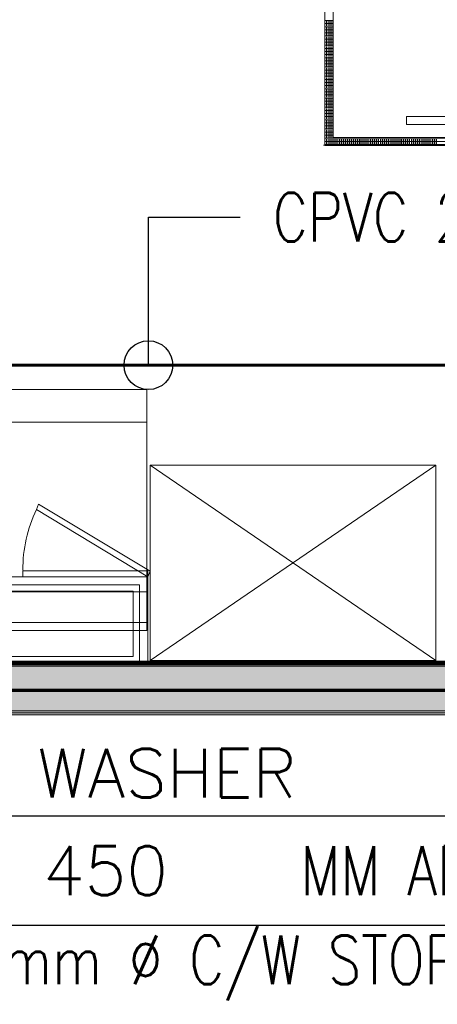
# Model space of a CAD drawing. Extents: x -750 to 58062, y -2404 to 18333.
# Tile 38 of 91: x 15394 to 16680, y 10210 to 13242. Entities that reach past the tile are written whole.
import ezdxf
from ezdxf.enums import TextEntityAlignment as Align

# ---------------------------------------------------------------- set-up
doc = ezdxf.new("R2010")
doc.units = 0
doc.header["$MEASUREMENT"] = 0
doc.linetypes.add('CENTER', pattern=[2, 1.25, -0.25, 0.25, -0.25])
doc.layers.add('GREY SCALE', color=9, linetype='Continuous', lineweight=0, true_color=0x808080)
doc.layers.add('GREYSCALE', color=9, linetype='Continuous', lineweight=0, true_color=0x808080)
for name, color, linetype in [('PLUMBING-DW-TR-LVL-TAG', 7, 'Continuous'), ('PLUMBING-WS-PIPE-TEXT', 7, 'Continuous'), ('TAG', 7, 'Continuous')]:
    doc.layers.add(name, color=color, linetype=linetype)
doc.layers.add('PLUMBING-WS-HWS-PIPE', color=1, linetype='Continuous', true_color=0xff0000)
doc.layers.add('WATER-CW-PIPE', color=5, linetype='Continuous', true_color=0x0000ff)
doc.styles.add('ROMANS-100', font='romans.shx', dxfattribs={"width": 0.8})
doc.styles.get("Standard").update_dxf_attribs({"font": 'arial.ttf', "width": 0.8})
doc.dimstyles.new('CLOSSED FILLED-ROMANS-100', dxfattribs={"dimtxt": 100, "dimasz": 100, "dimexe": 50, "dimexo": 50, "dimgap": 50, "dimtad": 1, "dimdec": 0, "dimzin": 0, "dimdsep": 46, "dimtxsty": 'ROMANS-100', "dimcen": 0.09, "dimclrd": 256, "dimclre": 256, "dimclrt": 256, "dimadec": 0, "dimazin": 0, "dimtfac": 1, "dimtdec": 0, "dimtofl": 0, "dimtmove": 0, "dimatfit": 3, "dimfxl": 1, "dimtolj": 1, "dimtzin": 0, "dimarcsym": 0})

# ---------------------------------------------------------------- blocks, each defined once
blk = doc.blocks.new('FLOOR PLAN')
at = {"layer": 'GREYSCALE', "ltscale": 0.25}
h = blk.add_hatch(color=256, dxfattribs=at)
h.dxf.hatch_style = 1
h.paths.add_polyline_path([(13791.6, 11256.6), (13791.6, 11107.1), (21063, 11107.1), (21063, 11256.6)])
h = blk.add_hatch(color=256, dxfattribs=at)
h.dxf.hatch_style = 1
h.paths.add_polyline_path([(13949.6, 11251.6), (13949.6, 11101.2), (21261.6, 11101.5), (21261.6, 11251.8)])
for p, q in [((16334.4, 13455.7), (16334.4, 12854.2)), ((16359.4, 13430.6), (16359.4, 12879.3)), ((16585, 12944.2), (16714.8, 12944.2)), ((16585, 12919.7), (16585, 12944.2)), ((16714.8, 12919.7), (16585, 12919.7)), ((16359.4, 12879.3), (16910.8, 12879.3)), ((16334.4, 12854.2), (16935.8, 12854.2)), ((21363.6, 11251.6), (13751.8, 11251.6)), ((13751.8, 11251.6), (21363.9, 11251.6)), ((13767.9, 11263.2), (21062, 11263.2)), ((13791.6, 11256.6), (21063, 11256.6)), ((13949.6, 11251.6), (21261.6, 11251.8)), ((21363.9, 11101.2), (13751.8, 11101.2)), ((21062, 11113.2), (13767.9, 11113.2)), ((21063, 11107.1), (13791.6, 11107.1)), ((21261.6, 11101.5), (13949.6, 11101.2))]:
    blk.add_line(p, q, dxfattribs=at)
at = {"layer": 'GREYSCALE'}
for p, q in [((16334.4, 13239.6), (16359.4, 13239.6)), ((16334.4, 13236.5), (16335.2, 13236.5)), ((16334.4, 13233.3), (16335.2, 13233.3)), ((16334.4, 13230.1), (16359.4, 13230.1)), ((16334.4, 13226.9), (16335.2, 13226.9)), ((16334.4, 13223.7), (16335.2, 13223.7)), ((16338.4, 13236.5), (16341.6, 13236.5)), ((16338.4, 13233.3), (16341.6, 13233.3)), ((16338.4, 13226.9), (16341.6, 13226.9)), ((16338.4, 13223.7), (16341.6, 13223.7)), ((16344.8, 13236.5), (16347.9, 13236.5)), ((16344.8, 13233.3), (16347.9, 13233.3)), ((16344.8, 13226.9), (16347.9, 13226.9)), ((16344.8, 13223.7), (16347.9, 13223.7)), ((16351.1, 13236.5), (16354.3, 13236.5)), ((16351.1, 13233.3), (16354.3, 13233.3)), ((16351.1, 13226.9), (16354.3, 13226.9)), ((16351.1, 13223.7), (16354.3, 13223.7)), ((16357.5, 13236.5), (16359.4, 13236.5)), ((16357.5, 13233.3), (16359.4, 13233.3)), ((16357.5, 13226.9), (16359.4, 13226.9)), ((16357.5, 13223.7), (16359.4, 13223.7)), ((16334.4, 13220.5), (16359.4, 13220.5)), ((16334.4, 13217.4), (16335.2, 13217.4)), ((16334.4, 13214.2), (16335.2, 13214.2)), ((16334.4, 13211), (16359.4, 13211)), ((16334.4, 13207.8), (16335.2, 13207.8)), ((16334.4, 13204.6), (16335.2, 13204.6)), ((16334.4, 13201.4), (16359.4, 13201.4)), ((16334.4, 13198.3), (16335.2, 13198.3)), ((16334.4, 13195.1), (16335.2, 13195.1)), ((16334.4, 13191.9), (16359.4, 13191.9)), ((16338.4, 13217.4), (16341.6, 13217.4)), ((16338.4, 13214.2), (16341.6, 13214.2)), ((16338.4, 13207.8), (16341.6, 13207.8)), ((16338.4, 13204.6), (16341.6, 13204.6)), ((16338.4, 13198.3), (16341.6, 13198.3)), ((16338.4, 13195.1), (16341.6, 13195.1)), ((16344.8, 13217.4), (16347.9, 13217.4)), ((16344.8, 13214.2), (16347.9, 13214.2)), ((16344.8, 13207.8), (16347.9, 13207.8)), ((16344.8, 13204.6), (16347.9, 13204.6)), ((16344.8, 13198.3), (16347.9, 13198.3)), ((16344.8, 13195.1), (16347.9, 13195.1)), ((16351.1, 13217.4), (16354.3, 13217.4)), ((16351.1, 13214.2), (16354.3, 13214.2)), ((16351.1, 13207.8), (16354.3, 13207.8)), ((16351.1, 13204.6), (16354.3, 13204.6)), ((16351.1, 13198.3), (16354.3, 13198.3)), ((16351.1, 13195.1), (16354.3, 13195.1)), ((16357.5, 13217.4), (16359.4, 13217.4)), ((16357.5, 13214.2), (16359.4, 13214.2)), ((16357.5, 13207.8), (16359.4, 13207.8)), ((16357.5, 13204.6), (16359.4, 13204.6)), ((16357.5, 13198.3), (16359.4, 13198.3)), ((16357.5, 13195.1), (16359.4, 13195.1)), ((16334.4, 13188.7), (16335.2, 13188.7)), ((16334.4, 13185.5), (16335.2, 13185.5)), ((16334.4, 13182.3), (16359.4, 13182.3)), ((16334.4, 13179.2), (16335.2, 13179.2)), ((16334.4, 13176), (16335.2, 13176)), ((16334.4, 13172.8), (16359.4, 13172.8)), ((16334.4, 13169.6), (16335.2, 13169.6)), ((16334.4, 13166.4), (16335.2, 13166.4)), ((16334.4, 13163.3), (16359.4, 13163.3)), ((16338.4, 13188.7), (16341.6, 13188.7)), ((16338.4, 13185.5), (16341.6, 13185.5)), ((16338.4, 13179.2), (16341.6, 13179.2)), ((16338.4, 13176), (16341.6, 13176)), ((16338.4, 13169.6), (16341.6, 13169.6)), ((16338.4, 13166.4), (16341.6, 13166.4)), ((16344.8, 13188.7), (16347.9, 13188.7)), ((16344.8, 13185.5), (16347.9, 13185.5)), ((16344.8, 13179.2), (16347.9, 13179.2)), ((16344.8, 13176), (16347.9, 13176)), ((16344.8, 13169.6), (16347.9, 13169.6)), ((16344.8, 13166.4), (16347.9, 13166.4)), ((16351.1, 13188.7), (16354.3, 13188.7)), ((16351.1, 13185.5), (16354.3, 13185.5)), ((16351.1, 13179.2), (16354.3, 13179.2)), ((16351.1, 13176), (16354.3, 13176)), ((16351.1, 13169.6), (16354.3, 13169.6)), ((16351.1, 13166.4), (16354.3, 13166.4)), ((16357.5, 13188.7), (16359.4, 13188.7)), ((16357.5, 13185.5), (16359.4, 13185.5)), ((16357.5, 13179.2), (16359.4, 13179.2)), ((16357.5, 13176), (16359.4, 13176)), ((16357.5, 13169.6), (16359.4, 13169.6)), ((16357.5, 13166.4), (16359.4, 13166.4)), ((16334.4, 13160.1), (16335.2, 13160.1)), ((16334.4, 13156.9), (16335.2, 13156.9)), ((16334.4, 13153.7), (16359.4, 13153.7)), ((16334.4, 13150.5), (16335.2, 13150.5)), ((16334.4, 13147.3), (16335.2, 13147.3)), ((16334.4, 13144.2), (16359.4, 13144.2)), ((16334.4, 13141), (16335.2, 13141)), ((16334.4, 13137.8), (16335.2, 13137.8)), ((16334.4, 13134.6), (16359.4, 13134.6)), ((16334.4, 13131.4), (16335.2, 13131.4)), ((16338.4, 13160.1), (16341.6, 13160.1)), ((16338.4, 13156.9), (16341.6, 13156.9)), ((16338.4, 13150.5), (16341.6, 13150.5)), ((16338.4, 13147.3), (16341.6, 13147.3)), ((16338.4, 13141), (16341.6, 13141)), ((16338.4, 13137.8), (16341.6, 13137.8)), ((16338.4, 13131.4), (16341.6, 13131.4)), ((16344.8, 13160.1), (16347.9, 13160.1)), ((16344.8, 13156.9), (16347.9, 13156.9)), ((16344.8, 13150.5), (16347.9, 13150.5)), ((16344.8, 13147.3), (16347.9, 13147.3)), ((16344.8, 13141), (16347.9, 13141)), ((16344.8, 13137.8), (16347.9, 13137.8)), ((16344.8, 13131.4), (16347.9, 13131.4)), ((16351.1, 13160.1), (16354.3, 13160.1)), ((16351.1, 13156.9), (16354.3, 13156.9)), ((16351.1, 13150.5), (16354.3, 13150.5)), ((16351.1, 13147.3), (16354.3, 13147.3)), ((16351.1, 13141), (16354.3, 13141)), ((16351.1, 13137.8), (16354.3, 13137.8)), ((16351.1, 13131.4), (16354.3, 13131.4)), ((16357.5, 13160.1), (16359.4, 13160.1)), ((16357.5, 13156.9), (16359.4, 13156.9)), ((16357.5, 13150.5), (16359.4, 13150.5)), ((16357.5, 13147.3), (16359.4, 13147.3)), ((16357.5, 13141), (16359.4, 13141)), ((16357.5, 13137.8), (16359.4, 13137.8)), ((16357.5, 13131.4), (16359.4, 13131.4)), ((16334.4, 13128.2), (16335.2, 13128.2)), ((16334.4, 13125.1), (16359.4, 13125.1)), ((16334.4, 13121.9), (16335.2, 13121.9)), ((16334.4, 13118.7), (16335.2, 13118.7)), ((16334.4, 13115.5), (16359.4, 13115.5)), ((16334.4, 13112.3), (16335.2, 13112.3)), ((16334.4, 13109.1), (16335.2, 13109.1)), ((16334.4, 13106), (16359.4, 13106)), ((16334.4, 13102.8), (16335.2, 13102.8)), ((16338.4, 13128.2), (16341.6, 13128.2)), ((16338.4, 13121.9), (16341.6, 13121.9)), ((16338.4, 13118.7), (16341.6, 13118.7)), ((16338.4, 13112.3), (16341.6, 13112.3)), ((16338.4, 13109.1), (16341.6, 13109.1)), ((16338.4, 13102.8), (16341.6, 13102.8)), ((16344.8, 13128.2), (16347.9, 13128.2)), ((16344.8, 13121.9), (16347.9, 13121.9)), ((16344.8, 13118.7), (16347.9, 13118.7)), ((16344.8, 13112.3), (16347.9, 13112.3)), ((16344.8, 13109.1), (16347.9, 13109.1)), ((16344.8, 13102.8), (16347.9, 13102.8)), ((16351.1, 13128.2), (16354.3, 13128.2)), ((16351.1, 13121.9), (16354.3, 13121.9)), ((16351.1, 13118.7), (16354.3, 13118.7)), ((16351.1, 13112.3), (16354.3, 13112.3)), ((16351.1, 13109.1), (16354.3, 13109.1)), ((16351.1, 13102.8), (16354.3, 13102.8)), ((16357.5, 13128.2), (16359.4, 13128.2)), ((16357.5, 13121.9), (16359.4, 13121.9)), ((16357.5, 13118.7), (16359.4, 13118.7)), ((16357.5, 13112.3), (16359.4, 13112.3)), ((16357.5, 13109.1), (16359.4, 13109.1)), ((16357.5, 13102.8), (16359.4, 13102.8)), ((16334.4, 13099.6), (16335.2, 13099.6)), ((16334.4, 13096.4), (16359.4, 13096.4)), ((16334.4, 13093.2), (16335.2, 13093.2)), ((16334.4, 13090.1), (16335.2, 13090.1)), ((16334.4, 13086.9), (16359.4, 13086.9)), ((16334.4, 13083.7), (16335.2, 13083.7)), ((16334.4, 13080.5), (16335.2, 13080.5)), ((16334.4, 13077.3), (16359.4, 13077.3)), ((16334.4, 13074.1), (16335.2, 13074.1)), ((16334.4, 13071), (16335.2, 13071)), ((16338.4, 13099.6), (16341.6, 13099.6)), ((16338.4, 13093.2), (16341.6, 13093.2)), ((16338.4, 13090.1), (16341.6, 13090.1)), ((16338.4, 13083.7), (16341.6, 13083.7)), ((16338.4, 13080.5), (16341.6, 13080.5)), ((16338.4, 13074.1), (16341.6, 13074.1)), ((16338.4, 13071), (16341.6, 13071)), ((16344.8, 13099.6), (16347.9, 13099.6)), ((16344.8, 13093.2), (16347.9, 13093.2)), ((16344.8, 13090.1), (16347.9, 13090.1)), ((16344.8, 13083.7), (16347.9, 13083.7)), ((16344.8, 13080.5), (16347.9, 13080.5)), ((16344.8, 13074.1), (16347.9, 13074.1)), ((16344.8, 13071), (16347.9, 13071)), ((16351.1, 13099.6), (16354.3, 13099.6)), ((16351.1, 13093.2), (16354.3, 13093.2)), ((16351.1, 13090.1), (16354.3, 13090.1)), ((16351.1, 13083.7), (16354.3, 13083.7)), ((16351.1, 13080.5), (16354.3, 13080.5)), ((16351.1, 13074.1), (16354.3, 13074.1)), ((16351.1, 13071), (16354.3, 13071)), ((16357.5, 13099.6), (16359.4, 13099.6)), ((16357.5, 13093.2), (16359.4, 13093.2)), ((16357.5, 13090.1), (16359.4, 13090.1)), ((16357.5, 13083.7), (16359.4, 13083.7)), ((16357.5, 13080.5), (16359.4, 13080.5)), ((16357.5, 13074.1), (16359.4, 13074.1)), ((16357.5, 13071), (16359.4, 13071)), ((16334.4, 13067.8), (16359.4, 13067.8)), ((16334.4, 13064.6), (16335.2, 13064.6)), ((16334.4, 13061.4), (16335.2, 13061.4)), ((16334.4, 13058.2), (16359.4, 13058.2)), ((16334.4, 13055), (16335.2, 13055)), ((16334.4, 13051.9), (16335.2, 13051.9)), ((16334.4, 13048.7), (16359.4, 13048.7)), ((16334.4, 13045.5), (16335.2, 13045.5)), ((16334.4, 13042.3), (16335.2, 13042.3)), ((16338.4, 13064.6), (16341.6, 13064.6)), ((16338.4, 13061.4), (16341.6, 13061.4)), ((16338.4, 13055), (16341.6, 13055)), ((16338.4, 13051.9), (16341.6, 13051.9)), ((16338.4, 13045.5), (16341.6, 13045.5)), ((16338.4, 13042.3), (16341.6, 13042.3)), ((16344.8, 13064.6), (16347.9, 13064.6)), ((16344.8, 13061.4), (16347.9, 13061.4)), ((16344.8, 13055), (16347.9, 13055)), ((16344.8, 13051.9), (16347.9, 13051.9)), ((16344.8, 13045.5), (16347.9, 13045.5)), ((16344.8, 13042.3), (16347.9, 13042.3)), ((16351.1, 13064.6), (16354.3, 13064.6)), ((16351.1, 13061.4), (16354.3, 13061.4)), ((16351.1, 13055), (16354.3, 13055)), ((16351.1, 13051.9), (16354.3, 13051.9)), ((16351.1, 13045.5), (16354.3, 13045.5)), ((16351.1, 13042.3), (16354.3, 13042.3)), ((16357.5, 13064.6), (16359.4, 13064.6)), ((16357.5, 13061.4), (16359.4, 13061.4)), ((16357.5, 13055), (16359.4, 13055)), ((16357.5, 13051.9), (16359.4, 13051.9)), ((16357.5, 13045.5), (16359.4, 13045.5)), ((16357.5, 13042.3), (16359.4, 13042.3)), ((16334.4, 13039.1), (16359.4, 13039.1)), ((16334.4, 13035.9), (16335.2, 13035.9)), ((16334.4, 13032.8), (16335.2, 13032.8)), ((16334.4, 13029.6), (16359.4, 13029.6)), ((16334.4, 13026.4), (16335.2, 13026.4)), ((16334.4, 13023.2), (16335.2, 13023.2)), ((16334.4, 13020), (16359.4, 13020)), ((16334.4, 13016.8), (16335.2, 13016.8)), ((16334.4, 13013.7), (16335.2, 13013.7)), ((16334.4, 13010.5), (16359.4, 13010.5)), ((16338.4, 13035.9), (16341.6, 13035.9)), ((16338.4, 13032.8), (16341.6, 13032.8)), ((16338.4, 13026.4), (16341.6, 13026.4)), ((16338.4, 13023.2), (16341.6, 13023.2)), ((16338.4, 13016.8), (16341.6, 13016.8)), ((16338.4, 13013.7), (16341.6, 13013.7)), ((16344.8, 13035.9), (16347.9, 13035.9)), ((16344.8, 13032.8), (16347.9, 13032.8)), ((16344.8, 13026.4), (16347.9, 13026.4)), ((16344.8, 13023.2), (16347.9, 13023.2)), ((16344.8, 13016.8), (16347.9, 13016.8)), ((16344.8, 13013.7), (16347.9, 13013.7)), ((16351.1, 13035.9), (16354.3, 13035.9)), ((16351.1, 13032.8), (16354.3, 13032.8)), ((16351.1, 13026.4), (16354.3, 13026.4)), ((16351.1, 13023.2), (16354.3, 13023.2)), ((16351.1, 13016.8), (16354.3, 13016.8)), ((16351.1, 13013.7), (16354.3, 13013.7)), ((16357.5, 13035.9), (16359.4, 13035.9)), ((16357.5, 13032.8), (16359.4, 13032.8)), ((16357.5, 13026.4), (16359.4, 13026.4)), ((16357.5, 13023.2), (16359.4, 13023.2)), ((16357.5, 13016.8), (16359.4, 13016.8)), ((16357.5, 13013.7), (16359.4, 13013.7)), ((16334.4, 13007.3), (16335.2, 13007.3)), ((16334.4, 13004.1), (16335.2, 13004.1)), ((16334.4, 13000.9), (16359.4, 13000.9)), ((16334.4, 12997.8), (16335.2, 12997.8)), ((16334.4, 12994.6), (16335.2, 12994.6)), ((16334.4, 12991.4), (16359.4, 12991.4)), ((16334.4, 12988.2), (16335.2, 12988.2)), ((16334.4, 12985), (16335.2, 12985)), ((16334.4, 12981.8), (16359.4, 12981.8)), ((16334.4, 12978.7), (16335.2, 12978.7)), ((16338.4, 13007.3), (16341.6, 13007.3)), ((16338.4, 13004.1), (16341.6, 13004.1)), ((16338.4, 12997.8), (16341.6, 12997.8)), ((16338.4, 12994.6), (16341.6, 12994.6)), ((16338.4, 12988.2), (16341.6, 12988.2)), ((16338.4, 12985), (16341.6, 12985)), ((16338.4, 12978.7), (16341.6, 12978.7)), ((16344.8, 13007.3), (16347.9, 13007.3)), ((16344.8, 13004.1), (16347.9, 13004.1)), ((16344.8, 12997.8), (16347.9, 12997.8)), ((16344.8, 12994.6), (16347.9, 12994.6)), ((16344.8, 12988.2), (16347.9, 12988.2)), ((16344.8, 12985), (16347.9, 12985)), ((16344.8, 12978.7), (16347.9, 12978.7)), ((16351.1, 13007.3), (16354.3, 13007.3)), ((16351.1, 13004.1), (16354.3, 13004.1)), ((16351.1, 12997.8), (16354.3, 12997.8)), ((16351.1, 12994.6), (16354.3, 12994.6)), ((16351.1, 12988.2), (16354.3, 12988.2)), ((16351.1, 12985), (16354.3, 12985)), ((16351.1, 12978.7), (16354.3, 12978.7)), ((16357.5, 13007.3), (16359.4, 13007.3)), ((16357.5, 13004.1), (16359.4, 13004.1)), ((16357.5, 12997.8), (16359.4, 12997.8)), ((16357.5, 12994.6), (16359.4, 12994.6)), ((16357.5, 12988.2), (16359.4, 12988.2)), ((16357.5, 12985), (16359.4, 12985)), ((16357.5, 12978.7), (16359.4, 12978.7)), ((16334.4, 12975.5), (16335.2, 12975.5)), ((16334.4, 12972.3), (16359.4, 12972.3)), ((16334.4, 12969.1), (16335.2, 12969.1)), ((16334.4, 12965.9), (16335.2, 12965.9)), ((16334.4, 12962.7), (16359.4, 12962.7)), ((16334.4, 12959.6), (16335.2, 12959.6)), ((16334.4, 12956.4), (16335.2, 12956.4)), ((16334.4, 12953.2), (16359.4, 12953.2)), ((16334.4, 12950), (16335.2, 12950)), ((16338.4, 12975.5), (16341.6, 12975.5)), ((16338.4, 12969.1), (16341.6, 12969.1)), ((16338.4, 12965.9), (16341.6, 12965.9)), ((16338.4, 12959.6), (16341.6, 12959.6)), ((16338.4, 12956.4), (16341.6, 12956.4)), ((16338.4, 12950), (16341.6, 12950)), ((16344.8, 12975.5), (16347.9, 12975.5)), ((16344.8, 12969.1), (16347.9, 12969.1)), ((16344.8, 12965.9), (16347.9, 12965.9)), ((16344.8, 12959.6), (16347.9, 12959.6)), ((16344.8, 12956.4), (16347.9, 12956.4)), ((16344.8, 12950), (16347.9, 12950)), ((16351.1, 12975.5), (16354.3, 12975.5)), ((16351.1, 12969.1), (16354.3, 12969.1)), ((16351.1, 12965.9), (16354.3, 12965.9)), ((16351.1, 12959.6), (16354.3, 12959.6)), ((16351.1, 12956.4), (16354.3, 12956.4)), ((16351.1, 12950), (16354.3, 12950)), ((16357.5, 12975.5), (16359.4, 12975.5)), ((16357.5, 12969.1), (16359.4, 12969.1)), ((16357.5, 12965.9), (16359.4, 12965.9)), ((16357.5, 12959.6), (16359.4, 12959.6)), ((16357.5, 12956.4), (16359.4, 12956.4)), ((16357.5, 12950), (16359.4, 12950)), ((16334.4, 12946.8), (16335.2, 12946.8)), ((16334.4, 12943.6), (16359.4, 12943.6)), ((16334.4, 12940.5), (16335.2, 12940.5)), ((16334.4, 12937.3), (16335.2, 12937.3)), ((16334.4, 12934.1), (16359.4, 12934.1)), ((16334.4, 12930.9), (16335.2, 12930.9)), ((16334.4, 12927.7), (16335.2, 12927.7)), ((16334.4, 12924.6), (16359.4, 12924.6)), ((16334.4, 12921.4), (16335.2, 12921.4)), ((16334.4, 12918.2), (16335.2, 12918.2)), ((16338.4, 12946.8), (16341.6, 12946.8)), ((16338.4, 12940.5), (16341.6, 12940.5)), ((16338.4, 12937.3), (16341.6, 12937.3)), ((16338.4, 12930.9), (16341.6, 12930.9)), ((16338.4, 12927.7), (16341.6, 12927.7)), ((16338.4, 12921.4), (16341.6, 12921.4)), ((16338.4, 12918.2), (16341.6, 12918.2)), ((16344.8, 12946.8), (16347.9, 12946.8)), ((16344.8, 12940.5), (16347.9, 12940.5)), ((16344.8, 12937.3), (16347.9, 12937.3)), ((16344.8, 12930.9), (16347.9, 12930.9)), ((16344.8, 12927.7), (16347.9, 12927.7)), ((16344.8, 12921.4), (16347.9, 12921.4)), ((16344.8, 12918.2), (16347.9, 12918.2)), ((16351.1, 12946.8), (16354.3, 12946.8)), ((16351.1, 12940.5), (16354.3, 12940.5)), ((16351.1, 12937.3), (16354.3, 12937.3)), ((16351.1, 12930.9), (16354.3, 12930.9)), ((16351.1, 12927.7), (16354.3, 12927.7)), ((16351.1, 12921.4), (16354.3, 12921.4)), ((16351.1, 12918.2), (16354.3, 12918.2)), ((16357.5, 12946.8), (16359.4, 12946.8)), ((16357.5, 12940.5), (16359.4, 12940.5)), ((16357.5, 12937.3), (16359.4, 12937.3)), ((16357.5, 12930.9), (16359.4, 12930.9)), ((16357.5, 12927.7), (16359.4, 12927.7)), ((16357.5, 12921.4), (16359.4, 12921.4)), ((16357.5, 12918.2), (16359.4, 12918.2)), ((16334.4, 12915), (16359.4, 12915)), ((16334.4, 12911.8), (16335.2, 12911.8)), ((16334.4, 12908.6), (16335.2, 12908.6)), ((16334.4, 12905.5), (16359.4, 12905.5)), ((16334.4, 12902.3), (16335.2, 12902.3)), ((16334.4, 12899.1), (16335.2, 12899.1)), ((16334.4, 12895.9), (16359.4, 12895.9)), ((16334.4, 12892.7), (16335.2, 12892.7)), ((16334.4, 12889.5), (16335.2, 12889.5)), ((16338.4, 12911.8), (16341.6, 12911.8)), ((16338.4, 12908.6), (16341.6, 12908.6)), ((16338.4, 12902.3), (16341.6, 12902.3)), ((16338.4, 12899.1), (16341.6, 12899.1)), ((16338.4, 12892.7), (16341.6, 12892.7)), ((16338.4, 12889.5), (16341.6, 12889.5)), ((16344.8, 12911.8), (16347.9, 12911.8)), ((16344.8, 12908.6), (16347.9, 12908.6)), ((16344.8, 12902.3), (16347.9, 12902.3)), ((16344.8, 12899.1), (16347.9, 12899.1)), ((16344.8, 12892.7), (16347.9, 12892.7)), ((16344.8, 12889.5), (16347.9, 12889.5)), ((16351.1, 12911.8), (16354.3, 12911.8)), ((16351.1, 12908.6), (16354.3, 12908.6)), ((16351.1, 12902.3), (16354.3, 12902.3)), ((16351.1, 12899.1), (16354.3, 12899.1)), ((16351.1, 12892.7), (16354.3, 12892.7)), ((16351.1, 12889.5), (16354.3, 12889.5)), ((16357.5, 12911.8), (16359.4, 12911.8)), ((16357.5, 12908.6), (16359.4, 12908.6)), ((16357.5, 12902.3), (16359.4, 12902.3)), ((16357.5, 12899.1), (16359.4, 12899.1)), ((16357.5, 12892.7), (16359.4, 12892.7)), ((16357.5, 12889.5), (16359.4, 12889.5)), ((16334.4, 12886.4), (16359.4, 12886.4)), ((16334.4, 12883.2), (16335.2, 12883.2)), ((16334.4, 12880), (16335.2, 12880)), ((16334.4, 12876.8), (16935.8, 12876.8)), ((16334.4, 12873.6), (16335.2, 12873.6)), ((16334.4, 12870.4), (16335.2, 12870.4)), ((16334.4, 12867.3), (16935.8, 12867.3)), ((16334.4, 12864.1), (16335.2, 12864.1)), ((16334.4, 12860.9), (16335.2, 12860.9)), ((16334.4, 12857.7), (16935.8, 12857.7)), ((16338.4, 12883.2), (16341.6, 12883.2)), ((16338.4, 12880), (16341.6, 12880)), ((16338.4, 12873.6), (16341.6, 12873.6)), ((16338.4, 12870.4), (16341.6, 12870.4)), ((16338.4, 12864.1), (16341.6, 12864.1)), ((16338.4, 12860.9), (16341.6, 12860.9)), ((16344.8, 12883.2), (16347.9, 12883.2)), ((16344.8, 12880), (16347.9, 12880)), ((16344.8, 12873.6), (16347.9, 12873.6)), ((16344.8, 12870.4), (16347.9, 12870.4)), ((16344.8, 12864.1), (16347.9, 12864.1)), ((16344.8, 12860.9), (16347.9, 12860.9)), ((16351.1, 12883.2), (16354.3, 12883.2)), ((16351.1, 12880), (16354.3, 12880)), ((16351.1, 12873.6), (16354.3, 12873.6)), ((16351.1, 12870.4), (16354.3, 12870.4)), ((16351.1, 12864.1), (16354.3, 12864.1)), ((16351.1, 12860.9), (16354.3, 12860.9)), ((16357.5, 12883.2), (16359.4, 12883.2)), ((16357.5, 12880), (16359.4, 12880)), ((16357.5, 12873.6), (16360.7, 12873.6)), ((16357.5, 12870.4), (16360.7, 12870.4)), ((16357.5, 12864.1), (16360.7, 12864.1)), ((16357.5, 12860.9), (16360.7, 12860.9)), ((16359.4, 12879.3, 59.1), (16910.8, 12879.3, 59.1)), ((16363.8, 12873.6), (16367, 12873.6)), ((16363.8, 12870.4), (16367, 12870.4)), ((16363.8, 12864.1), (16367, 12864.1)), ((16363.8, 12860.9), (16367, 12860.9)), ((16370.2, 12873.6), (16373.4, 12873.6)), ((16370.2, 12870.4), (16373.4, 12870.4)), ((16370.2, 12864.1), (16373.4, 12864.1)), ((16370.2, 12860.9), (16373.4, 12860.9)), ((16376.6, 12873.6), (16379.8, 12873.6)), ((16376.6, 12870.4), (16379.8, 12870.4)), ((16376.6, 12864.1), (16379.8, 12864.1)), ((16376.6, 12860.9), (16379.8, 12860.9)), ((16382.9, 12873.6), (16386.1, 12873.6)), ((16382.9, 12870.4), (16386.1, 12870.4)), ((16382.9, 12864.1), (16386.1, 12864.1)), ((16382.9, 12860.9), (16386.1, 12860.9)), ((16389.3, 12873.6), (16392.5, 12873.6)), ((16389.3, 12870.4), (16392.5, 12870.4)), ((16389.3, 12864.1), (16392.5, 12864.1)), ((16389.3, 12860.9), (16392.5, 12860.9)), ((16395.7, 12873.6), (16398.9, 12873.6)), ((16395.7, 12870.4), (16398.9, 12870.4)), ((16395.7, 12864.1), (16398.9, 12864.1)), ((16395.7, 12860.9), (16398.9, 12860.9)), ((16402, 12873.6), (16405.2, 12873.6)), ((16402, 12870.4), (16405.2, 12870.4)), ((16402, 12864.1), (16405.2, 12864.1)), ((16402, 12860.9), (16405.2, 12860.9)), ((16408.4, 12873.6), (16411.6, 12873.6)), ((16408.4, 12870.4), (16411.6, 12870.4)), ((16408.4, 12864.1), (16411.6, 12864.1)), ((16408.4, 12860.9), (16411.6, 12860.9)), ((16414.8, 12873.6), (16418, 12873.6)), ((16414.8, 12870.4), (16418, 12870.4)), ((16414.8, 12864.1), (16418, 12864.1)), ((16414.8, 12860.9), (16418, 12860.9)), ((16421.1, 12873.6), (16424.3, 12873.6)), ((16421.1, 12870.4), (16424.3, 12870.4)), ((16421.1, 12864.1), (16424.3, 12864.1)), ((16421.1, 12860.9), (16424.3, 12860.9)), ((16427.5, 12873.6), (16430.7, 12873.6)), ((16427.5, 12870.4), (16430.7, 12870.4)), ((16427.5, 12864.1), (16430.7, 12864.1)), ((16427.5, 12860.9), (16430.7, 12860.9)), ((16433.9, 12873.6), (16437, 12873.6)), ((16433.9, 12870.4), (16437, 12870.4)), ((16433.9, 12864.1), (16437, 12864.1)), ((16433.9, 12860.9), (16437, 12860.9)), ((16440.2, 12873.6), (16443.4, 12873.6)), ((16440.2, 12870.4), (16443.4, 12870.4)), ((16440.2, 12864.1), (16443.4, 12864.1)), ((16440.2, 12860.9), (16443.4, 12860.9)), ((16446.6, 12873.6), (16449.8, 12873.6)), ((16446.6, 12870.4), (16449.8, 12870.4)), ((16446.6, 12864.1), (16449.8, 12864.1)), ((16446.6, 12860.9), (16449.8, 12860.9)), ((16453, 12873.6), (16456.1, 12873.6)), ((16453, 12870.4), (16456.1, 12870.4)), ((16453, 12864.1), (16456.1, 12864.1)), ((16453, 12860.9), (16456.1, 12860.9)), ((16459.3, 12873.6), (16462.5, 12873.6)), ((16459.3, 12870.4), (16462.5, 12870.4)), ((16459.3, 12864.1), (16462.5, 12864.1)), ((16459.3, 12860.9), (16462.5, 12860.9)), ((16465.7, 12873.6), (16468.9, 12873.6)), ((16465.7, 12870.4), (16468.9, 12870.4)), ((16465.7, 12864.1), (16468.9, 12864.1)), ((16465.7, 12860.9), (16468.9, 12860.9)), ((16472.1, 12873.6), (16475.2, 12873.6)), ((16472.1, 12870.4), (16475.2, 12870.4)), ((16472.1, 12864.1), (16475.2, 12864.1)), ((16472.1, 12860.9), (16475.2, 12860.9)), ((16478.4, 12873.6), (16481.6, 12873.6)), ((16478.4, 12870.4), (16481.6, 12870.4)), ((16478.4, 12864.1), (16481.6, 12864.1)), ((16478.4, 12860.9), (16481.6, 12860.9)), ((16484.8, 12873.6), (16488, 12873.6)), ((16484.8, 12870.4), (16488, 12870.4)), ((16484.8, 12864.1), (16488, 12864.1)), ((16484.8, 12860.9), (16488, 12860.9)), ((16491.2, 12873.6), (16494.3, 12873.6)), ((16491.2, 12870.4), (16494.3, 12870.4)), ((16491.2, 12864.1), (16494.3, 12864.1)), ((16491.2, 12860.9), (16494.3, 12860.9)), ((16497.5, 12873.6), (16500.7, 12873.6)), ((16497.5, 12870.4), (16500.7, 12870.4)), ((16497.5, 12864.1), (16500.7, 12864.1)), ((16497.5, 12860.9), (16500.7, 12860.9)), ((16503.9, 12873.6), (16507.1, 12873.6)), ((16503.9, 12870.4), (16507.1, 12870.4)), ((16503.9, 12864.1), (16507.1, 12864.1)), ((16503.9, 12860.9), (16507.1, 12860.9)), ((16510.3, 12873.6), (16513.4, 12873.6)), ((16510.3, 12870.4), (16513.4, 12870.4)), ((16510.3, 12864.1), (16513.4, 12864.1)), ((16510.3, 12860.9), (16513.4, 12860.9)), ((16516.6, 12873.6), (16519.8, 12873.6)), ((16516.6, 12870.4), (16519.8, 12870.4)), ((16516.6, 12864.1), (16519.8, 12864.1)), ((16516.6, 12860.9), (16519.8, 12860.9)), ((16523, 12873.6), (16526.2, 12873.6)), ((16523, 12870.4), (16526.2, 12870.4)), ((16523, 12864.1), (16526.2, 12864.1)), ((16523, 12860.9), (16526.2, 12860.9)), ((16529.3, 12873.6), (16532.5, 12873.6)), ((16529.3, 12870.4), (16532.5, 12870.4)), ((16529.3, 12864.1), (16532.5, 12864.1)), ((16529.3, 12860.9), (16532.5, 12860.9)), ((16535.7, 12873.6), (16538.9, 12873.6)), ((16535.7, 12870.4), (16538.9, 12870.4)), ((16535.7, 12864.1), (16538.9, 12864.1)), ((16535.7, 12860.9), (16538.9, 12860.9)), ((16542.1, 12873.6), (16545.3, 12873.6)), ((16542.1, 12870.4), (16545.3, 12870.4)), ((16542.1, 12864.1), (16545.3, 12864.1)), ((16542.1, 12860.9), (16545.3, 12860.9)), ((16548.4, 12873.6), (16551.6, 12873.6)), ((16548.4, 12870.4), (16551.6, 12870.4)), ((16548.4, 12864.1), (16551.6, 12864.1)), ((16548.4, 12860.9), (16551.6, 12860.9)), ((16554.8, 12873.6), (16558, 12873.6)), ((16554.8, 12870.4), (16558, 12870.4)), ((16554.8, 12864.1), (16558, 12864.1)), ((16554.8, 12860.9), (16558, 12860.9)), ((16561.2, 12873.6), (16564.4, 12873.6)), ((16561.2, 12870.4), (16564.4, 12870.4)), ((16561.2, 12864.1), (16564.4, 12864.1)), ((16561.2, 12860.9), (16564.4, 12860.9)), ((16567.5, 12873.6), (16570.7, 12873.6)), ((16567.5, 12870.4), (16570.7, 12870.4)), ((16567.5, 12864.1), (16570.7, 12864.1)), ((16567.5, 12860.9), (16570.7, 12860.9)), ((16573.9, 12873.6), (16577.1, 12873.6)), ((16573.9, 12870.4), (16577.1, 12870.4)), ((16573.9, 12864.1), (16577.1, 12864.1)), ((16573.9, 12860.9), (16577.1, 12860.9)), ((16580.3, 12873.6), (16583.5, 12873.6)), ((16580.3, 12870.4), (16583.5, 12870.4)), ((16580.3, 12864.1), (16583.5, 12864.1)), ((16580.3, 12860.9), (16583.5, 12860.9)), ((16586.6, 12873.6), (16589.8, 12873.6)), ((16586.6, 12870.4), (16589.8, 12870.4)), ((16586.6, 12864.1), (16589.8, 12864.1)), ((16586.6, 12860.9), (16589.8, 12860.9)), ((16593, 12873.6), (16596.2, 12873.6)), ((16593, 12870.4), (16596.2, 12870.4)), ((16593, 12864.1), (16596.2, 12864.1)), ((16593, 12860.9), (16596.2, 12860.9)), ((16599.4, 12873.6), (16602.5, 12873.6)), ((16599.4, 12870.4), (16602.5, 12870.4)), ((16599.4, 12864.1), (16602.5, 12864.1)), ((16599.4, 12860.9), (16602.5, 12860.9)), ((16605.7, 12873.6), (16608.9, 12873.6)), ((16605.7, 12870.4), (16608.9, 12870.4)), ((16605.7, 12864.1), (16608.9, 12864.1)), ((16605.7, 12860.9), (16608.9, 12860.9)), ((16612.1, 12873.6), (16615.3, 12873.6)), ((16612.1, 12870.4), (16615.3, 12870.4)), ((16612.1, 12864.1), (16615.3, 12864.1)), ((16612.1, 12860.9), (16615.3, 12860.9)), ((16618.5, 12873.6), (16621.6, 12873.6)), ((16618.5, 12870.4), (16621.6, 12870.4)), ((16618.5, 12864.1), (16621.6, 12864.1)), ((16618.5, 12860.9), (16621.6, 12860.9)), ((16624.8, 12873.6), (16628, 12873.6)), ((16624.8, 12870.4), (16628, 12870.4)), ((16624.8, 12864.1), (16628, 12864.1)), ((16624.8, 12860.9), (16628, 12860.9)), ((16631.2, 12873.6), (16634.4, 12873.6)), ((16631.2, 12870.4), (16634.4, 12870.4)), ((16631.2, 12864.1), (16634.4, 12864.1)), ((16631.2, 12860.9), (16634.4, 12860.9)), ((16637.6, 12873.6), (16640.7, 12873.6)), ((16637.6, 12870.4), (16640.7, 12870.4)), ((16637.6, 12864.1), (16640.7, 12864.1)), ((16637.6, 12860.9), (16640.7, 12860.9)), ((16643.9, 12873.6), (16647.1, 12873.6)), ((16643.9, 12870.4), (16647.1, 12870.4)), ((16643.9, 12864.1), (16647.1, 12864.1)), ((16643.9, 12860.9), (16647.1, 12860.9)), ((16650.3, 12873.6), (16653.5, 12873.6)), ((16650.3, 12870.4), (16653.5, 12870.4)), ((16650.3, 12864.1), (16653.5, 12864.1)), ((16650.3, 12860.9), (16653.5, 12860.9)), ((16656.7, 12873.6), (16659.8, 12873.6)), ((16656.7, 12870.4), (16659.8, 12870.4)), ((16656.7, 12864.1), (16659.8, 12864.1)), ((16656.7, 12860.9), (16659.8, 12860.9)), ((16663, 12873.6), (16666.2, 12873.6)), ((16663, 12870.4), (16666.2, 12870.4)), ((16663, 12864.1), (16666.2, 12864.1)), ((16663, 12860.9), (16666.2, 12860.9)), ((16669.4, 12873.6), (16672.6, 12873.6)), ((16669.4, 12870.4), (16672.6, 12870.4)), ((16669.4, 12864.1), (16672.6, 12864.1)), ((16669.4, 12860.9), (16672.6, 12860.9)), ((16675.8, 12873.6), (16678.9, 12873.6)), ((16675.8, 12870.4), (16678.9, 12870.4)), ((16675.8, 12864.1), (16678.9, 12864.1)), ((16675.8, 12860.9), (16678.9, 12860.9)), ((16931.7, 12855.4, 4524.1), (16330.2, 12855.4, 4524.1)), ((16334.4, 12854.5), (16335.2, 12854.5)), ((16334.4, 12854.2, 59.1), (16935.8, 12854.2, 59.1)), ((16338.4, 12854.5), (16341.6, 12854.5)), ((16344.8, 12854.5), (16347.9, 12854.5)), ((16351.1, 12854.5), (16354.3, 12854.5)), ((16357.5, 12854.5), (16360.7, 12854.5)), ((16363.8, 12854.5), (16367, 12854.5)), ((16370.2, 12854.5), (16373.4, 12854.5)), ((16376.6, 12854.5), (16379.8, 12854.5)), ((16382.9, 12854.5), (16386.1, 12854.5)), ((16389.3, 12854.5), (16392.5, 12854.5)), ((16395.7, 12854.5), (16398.9, 12854.5)), ((16402, 12854.5), (16405.2, 12854.5)), ((16408.4, 12854.5), (16411.6, 12854.5)), ((16414.8, 12854.5), (16418, 12854.5)), ((16421.1, 12854.5), (16424.3, 12854.5)), ((16427.5, 12854.5), (16430.7, 12854.5)), ((16433.9, 12854.5), (16437, 12854.5)), ((16440.2, 12854.5), (16443.4, 12854.5)), ((16446.6, 12854.5), (16449.8, 12854.5)), ((16453, 12854.5), (16456.1, 12854.5)), ((16459.3, 12854.5), (16462.5, 12854.5)), ((16465.7, 12854.5), (16468.9, 12854.5)), ((16472.1, 12854.5), (16475.2, 12854.5)), ((16478.4, 12854.5), (16481.6, 12854.5)), ((16484.8, 12854.5), (16488, 12854.5)), ((16491.2, 12854.5), (16494.3, 12854.5)), ((16497.5, 12854.5), (16500.7, 12854.5)), ((16503.9, 12854.5), (16507.1, 12854.5)), ((16510.3, 12854.5), (16513.4, 12854.5)), ((16516.6, 12854.5), (16519.8, 12854.5)), ((16523, 12854.5), (16526.2, 12854.5)), ((16529.3, 12854.5), (16532.5, 12854.5)), ((16535.7, 12854.5), (16538.9, 12854.5)), ((16542.1, 12854.5), (16545.3, 12854.5)), ((16548.4, 12854.5), (16551.6, 12854.5)), ((16554.8, 12854.5), (16558, 12854.5)), ((16561.2, 12854.5), (16564.4, 12854.5)), ((16567.5, 12854.5), (16570.7, 12854.5)), ((16573.9, 12854.5), (16577.1, 12854.5)), ((16580.3, 12854.5), (16583.5, 12854.5)), ((16586.6, 12854.5), (16589.8, 12854.5)), ((16593, 12854.5), (16596.2, 12854.5)), ((16599.4, 12854.5), (16602.5, 12854.5)), ((16605.7, 12854.5), (16608.9, 12854.5)), ((16612.1, 12854.5), (16615.3, 12854.5)), ((16618.5, 12854.5), (16621.6, 12854.5)), ((16624.8, 12854.5), (16628, 12854.5)), ((16631.2, 12854.5), (16634.4, 12854.5)), ((16637.6, 12854.5), (16640.7, 12854.5)), ((16643.9, 12854.5), (16647.1, 12854.5)), ((16650.3, 12854.5), (16653.5, 12854.5)), ((16656.7, 12854.5), (16659.8, 12854.5)), ((16663, 12854.5), (16666.2, 12854.5)), ((16669.4, 12854.5), (16672.6, 12854.5)), ((16675.8, 12854.5), (16678.9, 12854.5)), ((14858.4, 12102.7), (15785.4, 12102.7)), ((15785.4, 12102.7), (15785.4, 11360.9)), ((14858.4, 12002.5), (15785.4, 12002.5)), ((16675.4, 11870.5), (15795.8, 11870.5)), ((15795.8, 11870.5), (15795.8, 11269)), ((15795.8, 11269), (16675.4, 11870.5)), ((16675.4, 11269), (15795.8, 11870.5)), ((16675.4, 11269), (16675.4, 11870.5)), ((16675.4, 11870.5), (16675.4, 11269)), ((14858.4, 11480.2), (15785.4, 11480.2)), ((14858.4, 11386), (15785.4, 11386)), ((15785.4, 11360.9), (14858.4, 11360.9)), ((15795.8, 11269), (16675.4, 11269))]:
    blk.add_line(p, q, dxfattribs=at)
at = {"layer": 'GREYSCALE', "ltscale": 8}
for p, q in [((15452.8, 11750.1), (15445.8, 11733.5)), ((15795.8, 11543.3), (15452.8, 11750.1)), ((15445.8, 11733.5), (15788.7, 11526.7)), ((15788.7, 11526.7), (15795.8, 11543.3))]:
    blk.add_line(p, q, dxfattribs=at)
at = {"layer": 'GREYSCALE', "ltscale": 10}
for p, q in [((14986.8, 11526.7), (15788.7, 11526.7)), ((15788.7, 11526.7), (15788.7, 11261.1)), ((15011.9, 11501.6), (15763.7, 11501.6)), ((15763.7, 11501.6), (15763.7, 11261.1)), ((15031.9, 11481.6), (15743.6, 11481.6)), ((15743.6, 11481.6), (15743.6, 11281.1)), ((15743.6, 11281.1), (15031.9, 11281.1)), ((15788.7, 11261.1), (14986.8, 11261.1)), ((15763.7, 11261.1), (15011.9, 11261.1))]:
    blk.add_line(p, q, dxfattribs=at)
at = {"layer": 'GREYSCALE', "ltscale": 0.125}
for p, q in [((15788.7, 11544.7), (15403.9, 11544.7)), ((15403.9, 11544.7), (15403.9, 11526.7)), ((15403.9, 11526.7), (15788.7, 11526.7)), ((15788.7, 11526.7), (15788.7, 11544.7))]:
    blk.add_line(p, q, dxfattribs=at)
blk.add_arc((15840, 11546.7), 436.1, 154.6525, 180, dxfattribs=at)
blk = doc.blocks.new('PLUMB-WS-WS-TAG')
at = {"layer": 'PLUMBING-DW-TR-LVL-TAG'}
blk.add_lwpolyline([(112.5, 112.5), (1687.5, 112.5, -0.414214), (1800, 0, -0.414214), (1687.5, -112.5), (112.5, -112.5, -0.414214), (0, 0), (0, 0, -0.414214)], format="xyb", close=True, dxfattribs=at)
at = {"layer": 'PLUMBING-DW-TR-LVL-TAG', "char_height": 100, "attachment_point": 4}
for s, width, insert in [('{\\Fromans|c0;@}', 115.286, (112.5, 0)), ('{\\Fromans|c0;MM AFFL}', 662.905, (912.5, 0)), ('{\\Fromans|c0;mm %%C C/W STOP COCK}', 1987.152, (300, -200))]:
    blk.add_mtext_dynamic_manual_height_columns(s, width=width, gutter_width=3324.7, heights=[0], dxfattribs=dict(at, insert=insert))
at = {"layer": 'PLUMBING-DW-TR-LVL-TAG', "style": 'ROMANS-100'}
for tag, p in [('PLUM-DR-EQP', (0, 200)), ('PLUM-DR-PSIZE', (0, -200))]:
    blk.add_attdef(tag, text='', height=100, dxfattribs=at).set_placement(p, align=Align.MIDDLE_LEFT)
blk.add_attdef('PLUM-PIPE-LVL', text='', height=100, dxfattribs=at).set_placement((512.5, 0), align=Align.MIDDLE_CENTER)

msp = doc.modelspace()

# ---------------------------------------------------------------- linework, layer by layer
at = {"layer": 'PLUMBING-WS-HWS-PIPE', "ltscale": 5, "const_width": 10}
msp.add_lwpolyline([(13747.3, 12582.8), (13747.3, 11176.4), (17764.1, 11176.4)], dxfattribs=at)
at = {"layer": 'WATER-CW-PIPE', "linetype": 'CENTER', "const_width": 10}
msp.add_lwpolyline([(8543.7, 12178.1), (21120.2, 12178.1)], dxfattribs=at)
at = {"layer": 'WATER-CW-PIPE', "const_width": 10}
msp.add_lwpolyline([(14525.1, 11263.2), (17918.4, 11263.2)], dxfattribs=at)

# ---------------------------------------------------------------- block references
at = {"layer": 'GREY SCALE', "ltscale": 5}
msp.add_blockref('FLOOR PLAN', (0, 0), dxfattribs=at)
at = {"layer": 'TAG', "xscale": 1.5, "yscale": 1.5, "zscale": 1.5}
msp.add_blockref('PLUMB-WS-WS-TAG', (14889.9, 10621.3), dxfattribs=at).add_auto_attribs({'PLUM-PIPE-LVL': '450', 'PLUM-DR-PSIZE': '15', 'PLUM-DR-EQP': 'DISH WASHER'})

# ---------------------------------------------------------------- texts
at = {"layer": 'PLUMBING-WS-PIPE-TEXT', "insert": (16173.7, 12633.7), "char_height": 150, "attachment_point": 4}
msp.add_mtext_dynamic_manual_height_columns('{\\Fromans|c0;CPVC 25mm%%C}', width=2232.021, gutter_width=4987.1, heights=[0], dxfattribs=at)

# ---------------------------------------------------------------- leaders
at = {"layer": 'TAG'}
msp.add_leader([(15790.8, 12178.1), (15790.8, 12633.7), (16073.7, 12633.7)], dimstyle='CLOSSED FILLED-ROMANS-100', override={"dimasz": 150, "dimtad": 0, "dimldrblk": 'DotBlank'}, dxfattribs=at)

doc.saveas('drawing.dxf')
